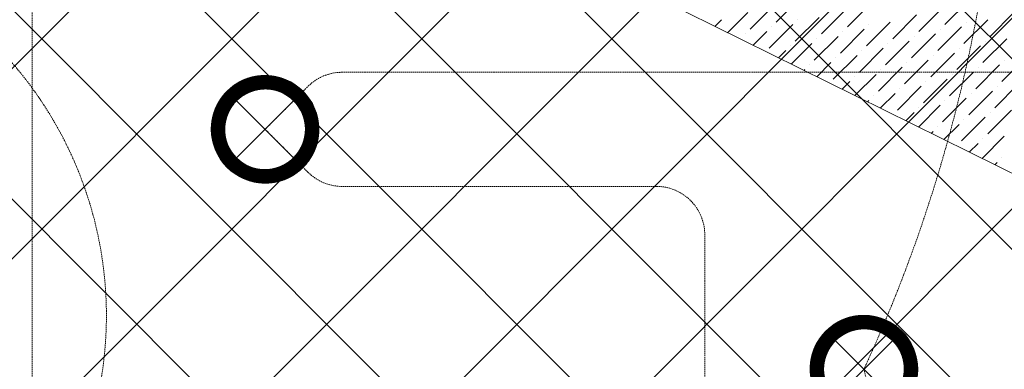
# Model space of a CAD drawing. Header units: millimetres. Extents: x 48523 to 84492, y -23473 to 14877.
# Tile 25 of 69: x 54025 to 55857, y 9108 to 9758. Entities that reach past the tile are written whole.
import ezdxf

# ---------------------------------------------------------------- set-up
doc = ezdxf.new("R2010")
doc.units = ezdxf.units.MM
doc.header["$MEASUREMENT"] = 0
doc.linetypes.add('HIDDENX2', pattern=[0.75, 0.5, -0.25])
doc.linetypes.add('RCP XREF$0$( Hidden )', pattern=[0.375, 0.25, -0.125])
doc.layers.get('0').update_dxf_attribs({"lineweight": 5})
for name, color, linetype, lineweight, true_color in [('M-MEP-ELLG-CABLE', 7, 'HIDDENX2', 15, 0x055f91), ('M-MEP-ELLG-LIGHT', 5, 'Continuous', 15, 0x0000ff), ('RCP XREF$0$A-CEILING-01', 9, 'Continuous', 0, 0x808080), ('RCP XREF$0$A-CELING ELEMENT', 9, 'Continuous', 0, 0x808080)]:
    doc.layers.add(name, color=color, linetype=linetype, lineweight=lineweight, true_color=true_color)

# ---------------------------------------------------------------- blocks, each defined once
blk = doc.blocks.new('RCP XREF')
at = {"layer": 'RCP XREF$0$A-CEILING-01', "color": 8, "linetype": 'Continuous', "lineweight": 0, "true_color": 0x808080}
for p, q in [((200, 5856.9), (7723.1, 13380)), ((200, 5149.7), (8430.3, 13380)), ((200, 4796.2), (8783.8, 13380)), ((200, 3735.5), (9844.5, 13380)), ((277.4, 4520), (9137.4, 13380)), ((10245.6, 3542.9), (408.6, 13380)), ((630.9, 4520), (9490.9, 13380)), ((5890, 8252.1), (762.1, 13380)), ((6077.3, 8418.4), (1115.7, 13380)), ((10776, 4073.3), (1469.2, 13380)), ((5890.1, 9312.7), (1822.8, 13380)), ((11129.5, 4426.8), (2176.3, 13380)), ((10125.7, 3309.3), (200, 13235)), ((200, 5503.3), (5890.1, 11193.4))]:
    blk.add_line(p, q, dxfattribs=at)
at = {"layer": 'RCP XREF$0$A-CELING ELEMENT', "color": 8, "linetype": 'RCP XREF$0$( Hidden )', "lineweight": 0, "ltscale": 10, "true_color": 0x808080}
blk.add_line((4048, 4720), (4048, 13830), dxfattribs=at)
at = {"layer": 'RCP XREF$0$A-CELING ELEMENT', "color": 8, "lineweight": 0, "true_color": 0x808080}
blk.add_line((9134.2, 7859.4), (4048, 10373.8), dxfattribs=at)
at = {"layer": 'RCP XREF$0$A-CELING ELEMENT', "color": 8, "linetype": 'Continuous', "lineweight": 0, "true_color": 0x808080, "transparency": 33554687}
for p, q in [((5383.8, 9740.4), (5428, 9784.6)), ((5432.4, 9753.7), (5476.6, 9797.9)), ((5565, 9744.8), (5609.2, 9789)), ((5746.2, 9749.2), (5790.4, 9793.4)), ((5342.1, 9734.1), (5379.4, 9771.3)), ((5516.4, 9731.6), (5560.6, 9775.8)), ((5649, 9722.7), (5693.2, 9766.9)), ((5697.6, 9736), (5741.8, 9780.2)), ((5830.2, 9727.1), (5874.4, 9771.3)), ((5318.5, 9745.8), (5330.8, 9758.1)), ((5419.2, 9705), (5463.4, 9749.2)), ((5467.8, 9718.3), (5512, 9762.5)), ((5472.2, 9758.1), (5472.2, 9758.1)), ((5600.4, 9709.5), (5644.6, 9753.7)), ((5604.8, 9749.2), (5604.8, 9749.2)), ((5781.6, 9713.9), (5825.8, 9758.1)), ((5786, 9753.7), (5786, 9753.7)), ((5375, 9731.6), (5375, 9731.6)), ((5389.4, 9710.7), (5414.7, 9736)), ((5423.6, 9744.8), (5423.6, 9744.8)), ((5503.1, 9683), (5547.3, 9727.1)), ((5551.7, 9696.2), (5595.9, 9740.4)), ((5556.2, 9736), (5556.2, 9736)), ((5684.3, 9687.4), (5728.5, 9731.6)), ((5688.7, 9727.1), (5688.7, 9727.1)), ((5732.9, 9700.6), (5777.1, 9744.8)), ((5737.4, 9740.4), (5737.4, 9740.4)), ((5365.8, 9722.4), (5366.1, 9722.7)), ((5458.9, 9709.5), (5458.9, 9709.5)), ((5460.4, 9675.6), (5498.7, 9713.9)), ((5507.6, 9722.7), (5507.6, 9722.7)), ((5635.7, 9674.1), (5679.9, 9718.3)), ((5640.1, 9713.9), (5640.1, 9713.9)), ((5768.3, 9665.3), (5812.5, 9709.5)), ((5816.9, 9678.5), (5861.1, 9722.7)), ((5821.3, 9718.3), (5821.3, 9718.3)), ((5436.8, 9687.3), (5450.1, 9700.6)), ((5538.5, 9647.6), (5582.7, 9691.8)), ((5587.1, 9660.9), (5631.3, 9705)), ((5591.5, 9700.6), (5591.5, 9700.6)), ((5719.7, 9652), (5763.9, 9696.2)), ((5724.1, 9691.8), (5724.1, 9691.8)), ((5772.7, 9705), (5772.7, 9705)), ((5494.3, 9674.1), (5494.3, 9674.1)), ((5507.7, 9652.2), (5534.1, 9678.5)), ((5542.9, 9687.4), (5542.9, 9687.4)), ((5671.1, 9638.8), (5715.3, 9683)), ((5675.5, 9678.5), (5675.5, 9678.5)), ((5803.7, 9629.9), (5847.8, 9674.1)), ((5852.3, 9643.2), (5896.5, 9687.4)), ((5856.7, 9683), (5856.7, 9683)), ((5484.1, 9663.9), (5485.5, 9665.3)), ((5578.7, 9617.1), (5618, 9656.4)), ((5622.5, 9625.5), (5666.7, 9669.7)), ((5626.9, 9665.3), (5626.9, 9665.3)), ((5755, 9616.7), (5799.2, 9660.9)), ((5759.5, 9656.4), (5759.5, 9656.4)), ((5808.1, 9669.7), (5808.1, 9669.7)), ((5555.1, 9628.8), (5569.4, 9643.2)), ((5578.3, 9652), (5578.3, 9652)), ((5706.4, 9603.4), (5750.6, 9647.6)), ((5710.8, 9643.2), (5710.8, 9643.2)), ((5839, 9594.6), (5883.2, 9638.8)), ((5626, 9593.7), (5653.4, 9621.1)), ((5657.8, 9590.1), (5702, 9634.3)), ((5662.2, 9629.9), (5662.2, 9629.9)), ((5790.4, 9581.3), (5834.6, 9625.5)), ((5794.8, 9621.1), (5794.8, 9621.1)), ((5843.4, 9634.3), (5843.4, 9634.3)), ((5602.4, 9605.4), (5604.8, 9607.8)), ((5613.6, 9616.7), (5613.6, 9616.7)), ((5697, 9558.6), (5737.4, 9599)), ((5741.8, 9568), (5786, 9612.2)), ((5746.2, 9607.8), (5746.2, 9607.8)), ((5673.4, 9570.3), (5688.7, 9585.7)), ((5697.6, 9594.6), (5697.6, 9594.6)), ((5825.8, 9545.9), (5869.9, 9590.1)), ((5830.2, 9585.7), (5830.2, 9585.7)), ((5744.3, 9535.2), (5772.7, 9563.6)), ((5777.1, 9532.7), (5821.3, 9576.9)), ((5781.6, 9572.5), (5781.6, 9572.5)), ((5720.7, 9546.9), (5724.1, 9550.4)), ((5732.9, 9559.2), (5732.9, 9559.2)), ((5791.6, 9511.8), (5808.1, 9528.3)), ((5815.3, 9500.2), (5856.7, 9541.5)), ((5816.9, 9537.1), (5816.9, 9537.1)), ((5768.3, 9523.9), (5768.3, 9523.9)), ((5839, 9488.5), (5843.4, 9492.9)), ((5852.3, 9501.8), (5852.3, 9501.8))]:
    blk.add_line(p, q, dxfattribs=at)
blk = doc.blocks.new('*U27')
at = {"lineweight": 0}
h = blk.add_hatch(dxfattribs=at)
h.set_pattern_fill('ANSI31', color=0)
h.paths.add_polyline_path([(-70.7, 70.7), (-53, 53, -0.414214), (53, 53), (70.7, 70.7, 0.414214)])
h.paths.add_polyline_path([(75, 0, -0.198912), (53, -53), (70.7, -70.7, 0.198912), (100, 0, 0.198912), (70.7, 70.7), (53, 53, -0.198912)])
h.paths.add_polyline_path([(-53, -53), (-70.7, -70.7, 0.414214), (70.7, -70.7), (53, -53, -0.414214)])
h.paths.add_polyline_path([(-75, 0, -0.198912), (-53, 53), (-70.7, 70.7, 0.198912), (-100, 0, 0.198912), (-70.7, -70.7), (-53, -53, -0.198912)])
at = {"color": 0}
for p, q in [((-53, 53), (53, -53)), ((-53, -53), (53, 53))]:
    blk.add_line(p, q, dxfattribs=at)
at = {"color": 0, "lineweight": 0}
for radius in [100, 75]:
    blk.add_circle((0, 0), radius, dxfattribs=at)

msp = doc.modelspace()

# ---------------------------------------------------------------- linework, layer by layer
at = {"layer": 'M-MEP-ELLG-CABLE', "color": 5, "ltscale": 5, "true_color": 0x0000ff}
for p, q in [((54624.8, 9660.4), (56328.8, 9660.4)), ((54481.4, 9554.4), (54561.1, 9634.1)), ((54561.1, 9474.7), (54481.4, 9554.4)), ((55209.4, 9448.3), (54624.8, 9448.3)), ((55299.4, 7482.5), (55299.4, 9358.3))]:
    msp.add_line(p, q, dxfattribs=at)
at = {"layer": 'M-MEP-ELLG-CABLE', "color": 1, "ltscale": 5, "true_color": 0xff0000}
for centre, radius, start, end in [((53062.3, 10280.2), 2791, 335.1804, 24.4512), ((53469.6, 9208.2), 716.6, 308.4132, 51.5868), ((49517.1, 7716.7), 6235.8, 339.49026, 12.89767)]:
    msp.add_arc(centre, radius, start, end, dxfattribs=at)
at = {"layer": 'M-MEP-ELLG-CABLE', "color": 5, "ltscale": 5, "true_color": 0x0000ff}
for centre, start, end in [((54624.8, 9570.4), 90, 135), ((54624.8, 9538.3), 225, 270), ((55209.4, 9358.3), 0, 90)]:
    msp.add_arc(centre, 90, start, end, dxfattribs=at)

# ---------------------------------------------------------------- block references
msp.add_blockref('RCP XREF', (50000, 0))
at = {"layer": 'M-MEP-ELLG-LIGHT', "color": 5, "true_color": 0x0000ff}
msp.add_blockref('*U27', (54481.4, 9554.4), dxfattribs=at)
at = {"layer": 'M-MEP-ELLG-LIGHT', "color": 1, "true_color": 0xff0000}
msp.add_blockref('*U27', (55595.5, 9108.6), dxfattribs=at)

doc.saveas('drawing.dxf')
